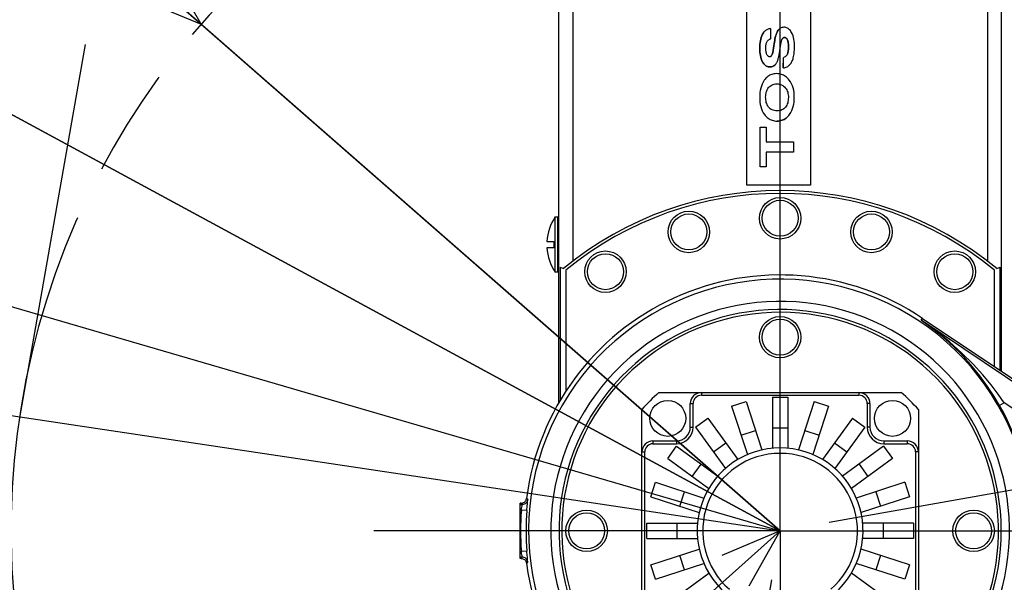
# Model space of a CAD drawing. Header units: millimetres. Extents: x 0 to 770, y -15 to 420.
# Tile 72 of 116: x 344 to 373, y 290 to 307. Entities that reach past the tile are written whole.
import ezdxf

# ---------------------------------------------------------------- set-up
doc = ezdxf.new("R2010")
doc.units = ezdxf.units.MM
doc.header["$LTSCALE"] = 32.67
doc.linetypes.add('CENTER', pattern=[0.6, 0.375, -0.075, 0.075, -0.075])
doc.linetypes.add('PHANTOM', pattern=[0.8, 0.45, -0.05, 0.1, -0.05, 0.1, -0.05])
doc.layers.get('0').update_dxf_attribs({"linetype": 'CONTINUOUS'})
for name, color, linetype in [('ASSY', 7, 'CONTINUOUS'), ('AXIS', 7, 'CONTINUOUS'), ('CHAMFER', 7, 'CONTINUOUS'), ('CRV2', 7, 'CONTINUOUS'), ('DRA_ITEM', 7, 'CONTINUOUS'), ('DRIV_DIM', 7, 'CONTINUOUS'), ('HOLE', 7, 'CONTINUOUS'), ('PARAM_DIM', 7, 'CONTINUOUS'), ('ROUND', 7, 'CONTINUOUS')]:
    doc.layers.add(name, color=color, linetype=linetype)
doc.styles.get("Standard").update_dxf_attribs({"font": 'txt', "width": 0.8})
doc.dimstyles.new('DIMSTYLE_10', dxfattribs={"dimtxt": 3.8, "dimasz": 1.8, "dimexe": 2, "dimexo": 1.5, "dimgap": 0.95, "dimtad": 1, "dimdec": 3, "dimlfac": 12, "dimdsep": 46, "dimtxsty": 'STANDARD', "dimblk": 'OPEN', "dimblk1": 'OPEN', "dimblk2": 'OPEN', "dimcen": 0.09, "dimadec": 0, "dimazin": 0, "dimtp": 0.001, "dimtm": 0.001, "dimtfac": 1, "dimtdec": 3, "dimtofl": 0, "dimtmove": 0, "dimatfit": 3, "dimldrblk": 'OPEN', "dimfxl": 1, "dimtolj": 1, "dimarcsym": 0})
doc.dimstyles.new('DIMSTYLE_12', dxfattribs={"dimtxt": 3.8, "dimasz": 1.8, "dimexe": 2, "dimexo": 1.5, "dimgap": 1.9, "dimtad": 1, "dimdec": 3, "dimlfac": 12, "dimdsep": 46, "dimtxsty": 'STANDARD', "dimblk": 'OPEN', "dimblk1": 'OPEN', "dimblk2": 'OPEN', "dimcen": 0.09, "dimadec": 0, "dimazin": 0, "dimtp": 0.5, "dimtm": 0.5, "dimtfac": 1, "dimtdec": 3, "dimtofl": 0, "dimtmove": 0, "dimatfit": 3, "dimldrblk": 'OPEN', "dimfxl": 1, "dimtolj": 1, "dimarcsym": 0})
doc.dimstyles.new('DIMSTYLE_13', dxfattribs={"dimtxt": 3.8, "dimasz": 1.8, "dimexe": 2, "dimexo": 1.5, "dimtad": 1, "dimdec": 3, "dimlfac": 12, "dimdsep": 46, "dimtxsty": 'STANDARD', "dimblk": 'OPEN', "dimblk1": 'OPEN', "dimblk2": 'OPEN', "dimcen": 0.09, "dimadec": 0, "dimazin": 0, "dimtp": 0.001, "dimtm": 0.001, "dimtfac": 1, "dimtdec": 3, "dimtofl": 0, "dimtmove": 0, "dimatfit": 3, "dimldrblk": 'OPEN', "dimfxl": 1, "dimtolj": 1, "dimarcsym": 0})
doc.dimstyles.new('DIMSTYLE_14', dxfattribs={"dimtxt": 3.8, "dimasz": 1.8, "dimexe": 2, "dimexo": 1.5, "dimgap": 0.95, "dimtad": 1, "dimdec": 1, "dimlfac": 12, "dimdsep": 46, "dimtxsty": 'STANDARD', "dimblk": 'OPEN', "dimblk1": 'OPEN', "dimblk2": 'OPEN', "dimcen": 0.09, "dimadec": 0, "dimazin": 0, "dimtp": 0.001, "dimtm": 0.001, "dimtfac": 1, "dimtdec": 1, "dimtofl": 0, "dimtmove": 0, "dimatfit": 3, "dimldrblk": 'OPEN', "dimfxl": 1, "dimtolj": 1, "dimarcsym": 0})
doc.dimstyles.new('DIMSTYLE_9', dxfattribs={"dimtxt": 3.8, "dimasz": 1.8, "dimexe": 2, "dimexo": 1.5, "dimtad": 1, "dimdec": 1, "dimlfac": 12, "dimdsep": 46, "dimtxsty": 'STANDARD', "dimblk": 'OPEN', "dimblk1": 'OPEN', "dimblk2": 'OPEN', "dimcen": 0.09, "dimadec": 0, "dimazin": 0, "dimtp": 0.001, "dimtm": 0.001, "dimtfac": 1, "dimtdec": 1, "dimtofl": 0, "dimtmove": 0, "dimatfit": 3, "dimldrblk": 'OPEN', "dimfxl": 1, "dimtolj": 1, "dimarcsym": 0})

# ---------------------------------------------------------------- blocks, each defined once
blk = doc.blocks.new('_OPEN')
at = {"color": 0, "linetype": 'BYBLOCK'}
for p, q in [((0, 0), (-1, 0.342)), ((-1, -0.342), (0, 0)), ((-1, 0), (0, 0))]:
    blk.add_line(p, q, dxfattribs=at)
blk = doc.blocks.new('*D45')
at = {"layer": 'DRIV_DIM', "color": 2, "linetype": 'CONTINUOUS'}
blk.add_line((279.165, 304.702), (366.727, 291.599), dxfattribs=at)
at = {"layer": 'DRIV_DIM', "color": 2, "linetype": 'CONTINUOUS', "xscale": 1.8, "yscale": 1.8, "zscale": 1.8, "rotation": 171.4889994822}
blk.add_blockref('_OPEN', (279.165, 304.702), dxfattribs=at)
blk = doc.blocks.new('*D46')
at = {"layer": 'DRIV_DIM', "color": 2, "linetype": 'CONTINUOUS'}
blk.add_line((291.328, 313.577), (366.727, 291.599), dxfattribs=at)
at = {"layer": 'DRIV_DIM', "color": 2, "linetype": 'CONTINUOUS', "xscale": 1.8, "yscale": 1.8, "zscale": 1.8, "rotation": 163.7489252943}
blk.add_blockref('_OPEN', (291.328, 313.577), dxfattribs=at)
blk = doc.blocks.new('*D47')
at = {"layer": 'DRIV_DIM', "color": 2, "linetype": 'CONTINUOUS'}
for p, q in [((366.727, 291.599), (314.151, 320.057)), ((333.748, 309.45), (333.748, 309.45)), ((333.748, 309.45), (366.727, 291.599))]:
    blk.add_line(p, q, dxfattribs=at)
at = {"layer": 'DRIV_DIM', "color": 2, "linetype": 'CONTINUOUS', "xscale": 1.8, "yscale": 1.8, "zscale": 1.8, "rotation": 331.5735432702}
blk.add_blockref('_OPEN', (333.748, 309.45), dxfattribs=at)
blk = doc.blocks.new('*D48')
at = {"layer": 'DRIV_DIM', "color": 2, "linetype": 'CONTINUOUS'}
for p, q in [((366.727, 291.599), (331.892, 322.069)), ((349.276, 306.864), (349.276, 306.864)), ((349.276, 306.864), (366.727, 291.599))]:
    blk.add_line(p, q, dxfattribs=at)
at = {"layer": 'DRIV_DIM', "color": 2, "linetype": 'CONTINUOUS', "xscale": 1.8, "yscale": 1.8, "zscale": 1.8, "rotation": 318.8256804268}
blk.add_blockref('_OPEN', (349.276, 306.864), dxfattribs=at)
blk = doc.blocks.new('*D55')
at = {"layer": 'DRIV_DIM', "color": 2, "linetype": 'CONTINUOUS'}
for p, q in [((366.727, 354.016), (366.727, 396.92)), ((383.394, 304.298), (383.394, 396.92)), ((366.727, 394.92), (375.06, 394.92)), ((383.394, 394.92), (375.06, 394.92))]:
    blk.add_line(p, q, dxfattribs=at)
at = {"layer": 'DRIV_DIM', "color": 2, "linetype": 'CONTINUOUS', "xscale": 1.8, "yscale": 1.8, "zscale": 1.8, "rotation": 180}
blk.add_blockref('_OPEN', (366.727, 394.92), dxfattribs=at)
at = {"layer": 'DRIV_DIM', "color": 2, "linetype": 'CONTINUOUS', "xscale": 1.8, "yscale": 1.8, "zscale": 1.8}
blk.add_blockref('_OPEN', (383.394, 394.92), dxfattribs=at)
blk = doc.blocks.new('*D56')
at = {"layer": 'DRIV_DIM', "color": 2, "linetype": 'CONTINUOUS'}
for p, q in [((278.19, 293.099), (278.19, 403.496)), ((383.394, 304.298), (383.394, 403.496)), ((278.19, 401.496), (330.792, 401.496)), ((383.394, 401.496), (330.792, 401.496))]:
    blk.add_line(p, q, dxfattribs=at)
at = {"layer": 'DRIV_DIM', "color": 2, "linetype": 'CONTINUOUS', "xscale": 1.8, "yscale": 1.8, "zscale": 1.8, "rotation": 180}
blk.add_blockref('_OPEN', (278.19, 401.496), dxfattribs=at)
at = {"layer": 'DRIV_DIM', "color": 2, "linetype": 'CONTINUOUS', "xscale": 1.8, "yscale": 1.8, "zscale": 1.8}
blk.add_blockref('_OPEN', (383.394, 401.496), dxfattribs=at)
blk = doc.blocks.new('*D58')
at = {"layer": 'DRIV_DIM', "color": 2, "linetype": 'CONTINUOUS'}
for p, q in [((365.227, 380.136), (264.326, 380.136)), ((266.326, 380.136), (266.326, 319.201)), ((266.326, 258.266), (266.326, 319.201)), ((283.205, 258.266), (264.326, 258.266))]:
    blk.add_line(p, q, dxfattribs=at)
at = {"layer": 'DRIV_DIM', "color": 2, "linetype": 'CONTINUOUS', "xscale": 1.8, "yscale": 1.8, "zscale": 1.8}
for p, rotation in [((266.326, 380.136), 90), ((266.326, 258.266), 270)]:
    blk.add_blockref('_OPEN', p, dxfattribs=dict(at, rotation=rotation))
blk = doc.blocks.new('*D64')
at = {"layer": 'PARAM_DIM', "color": 2, "linetype": 'CONTINUOUS'}
for p, q in [((366.727, 293.099), (366.727, 340.916)), ((368.204, 291.86), (415.295, 300.163))]:
    blk.add_line(p, q, dxfattribs=at)
for points in [[(368.538, 339.497), (366.727, 338.916), (368.515, 338.266)], [(412.375, 301.464), (413.325, 299.816), (413.583, 301.7)]]:
    blk.add_lwpolyline(points, dxfattribs=at)
for start, end in [(50, 90), (10, 50)]:
    blk.add_arc((366.727, 291.599), 47.317, start, end, dxfattribs=at)
blk = doc.blocks.new('*D65')
at = {"layer": 'PARAM_DIM', "color": 2, "linetype": 'CONTINUOUS'}
for p, q in [((366.727, 293.099), (366.727, 340.916)), ((366.467, 290.122), (358.163, 243.031))]:
    blk.add_line(p, q, dxfattribs=at)
for points in [[(364.939, 338.266), (366.727, 338.916), (364.916, 339.497)], [(356.626, 244.743), (358.51, 245.001), (356.863, 245.951)]]:
    blk.add_lwpolyline(points, dxfattribs=at)
for start, end in [(90, 175), (175, 260)]:
    blk.add_arc((366.727, 291.599), 47.317, start, end, dxfattribs=at)

msp = doc.modelspace()

# ---------------------------------------------------------------- linework, layer by layer
at = {"color": 7, "linetype": 'CONTINUOUS'}
for p, q in [((365.727011, 302.015764), (365.727011, 322.507973)), ((367.643677, 322.49862), (367.643677, 302.015764)), ((366.288872, 306.670583), (366.257102, 306.639715)), ((366.440647, 306.72911), (366.439724, 306.421073)), ((366.685633, 306.703818), (366.667498, 306.6812)), ((366.687574, 306.705978), (366.685633, 306.703818)), ((366.225255, 306.600321), (366.199052, 306.558349)), ((366.350228, 306.362816), (366.355411, 306.368725)), ((366.439724, 306.421073), (366.439286, 306.420596)), ((366.456116, 305.900465), (366.449398, 305.894171)), ((366.458654, 305.903411), (366.456116, 305.900465)), ((366.823484, 305.545769), (366.824407, 305.853807)), ((366.823922, 305.546246), (366.824845, 305.854283)), ((366.563272, 305.624736), (366.584277, 305.644738)), ((366.584277, 305.644738), (366.585459, 305.646024)), ((366.823922, 305.546246), (366.823484, 305.545769)), ((367.015369, 305.635517), (367.02302, 305.644252)), ((366.37785, 304.952209), (366.394534, 304.971992)), ((366.872026, 304.345029), (366.86579, 304.338469)), ((366.888364, 304.364408), (366.872026, 304.345029)), ((366.933303, 304.053847), (366.961483, 304.08109)), ((366.961436, 304.081021), (366.969072, 304.089172)), ((366.12589, 302.562939), (366.129488, 303.764285)), ((366.126328, 302.563415), (366.129927, 303.764762)), ((366.129927, 303.764762), (366.129488, 303.764285)), ((366.129927, 303.764762), (366.309399, 303.764762)), ((366.309399, 303.764762), (366.308061, 303.318107)), ((366.308061, 303.318107), (367.129965, 303.318107)), ((367.129965, 303.318107), (367.129043, 303.010069)), ((366.307139, 303.010069), (366.305801, 302.563415)), ((367.128605, 303.009593), (366.306701, 303.009593)), ((367.129043, 303.010069), (366.307139, 303.010069)), ((367.129043, 303.010069), (367.128605, 303.009593)), ((366.126328, 302.563415), (366.12589, 302.562939)), ((366.305363, 302.562939), (366.12589, 302.562939)), ((366.305801, 302.563415), (366.126328, 302.563415)), ((366.305801, 302.563415), (366.305363, 302.562939)), ((367.643677, 302.015764), (365.727011, 302.015764)), ((359.943677, 299.390764), (359.943677, 301.057431)), ((359.943677, 301.057431), (360.027011, 301.057431)), ((360.027011, 299.390764), (360.027011, 301.057431)), ((360.027011, 301.015764), (360.060344, 301.015764)), ((359.696713, 300.319931), (359.902011, 300.319931)), ((359.902011, 300.128264), (359.696713, 300.128264)), ((359.902011, 300.319931), (359.902011, 300.128264)), ((360.027011, 299.390764), (359.943677, 299.390764)), ((360.060344, 299.432431), (360.027011, 299.432431)), ((373.185344, 296.548417), (373.185344, 299.450915)), ((371.021951, 298.000026), (376.819751, 294.109778)), ((365.265888, 295.35437), (365.701789, 295.496003)), ((365.265888, 295.35437), (365.73977, 293.895912)), ((365.701789, 295.496003), (366.175671, 294.037545)), ((366.497844, 295.622086), (366.497844, 294.088572)), ((366.497844, 295.622086), (366.956177, 295.622086)), ((366.956177, 295.622086), (366.956177, 294.088572)), ((367.752232, 295.496003), (367.27835, 294.037545)), ((368.188133, 295.35437), (367.714251, 293.895912)), ((367.752232, 295.496003), (368.188133, 295.35437)), ((364.176958, 294.719063), (364.547757, 294.988464)), ((364.547757, 294.988464), (365.449134, 293.747825)), ((368.906264, 294.988464), (368.004887, 293.747825)), ((368.906264, 294.988464), (369.277064, 294.719063)), ((364.176958, 294.719063), (365.078335, 293.478424)), ((365.549154, 294.482569), (365.985055, 294.624201)), ((366.497844, 294.705419), (366.956177, 294.705419)), ((367.468966, 294.624201), (367.904867, 294.482569)), ((369.277064, 294.719063), (368.375687, 293.478424)), ((364.715761, 293.977464), (365.08656, 294.246865)), ((368.367461, 294.246865), (368.738261, 293.977464)), ((363.337644, 293.778351), (363.607045, 294.14915)), ((363.607045, 294.14915), (364.847684, 293.247773)), ((369.846976, 294.14915), (368.606337, 293.247773)), ((369.846976, 294.14915), (370.116378, 293.778351)), ((363.337644, 293.778351), (364.578283, 292.876974)), ((364.079243, 293.239548), (364.348644, 293.610347)), ((370.116378, 293.778351), (368.875739, 292.876974)), ((369.105377, 293.610347), (369.374779, 293.239548)), ((362.830105, 292.624319), (362.971738, 293.06022)), ((362.971738, 293.06022), (364.430196, 292.586338)), ((370.482284, 293.06022), (369.023825, 292.586338)), ((370.482284, 293.06022), (370.623917, 292.624319)), ((363.701907, 292.341053), (363.843539, 292.776954)), ((369.610482, 292.776954), (369.752115, 292.341053)), ((362.830105, 292.624319), (364.288563, 292.150437)), ((370.623917, 292.624319), (369.165458, 292.150437)), ((362.704022, 291.369931), (362.704022, 291.828264)), ((362.704022, 291.828264), (364.237536, 291.828264)), ((363.620689, 291.369931), (363.620689, 291.828264)), ((370.749999, 291.828264), (369.216485, 291.828264)), ((369.833333, 291.828264), (369.833333, 291.369931)), ((370.749999, 291.828264), (370.749999, 291.369931)), ((362.704022, 291.369931), (364.237536, 291.369931)), ((370.749999, 291.369931), (369.216485, 291.369931)), ((362.830105, 290.573876), (364.288563, 291.047758)), ((370.623917, 290.573876), (369.165458, 291.047758)), ((362.971738, 290.137975), (364.430196, 290.611857)), ((363.843539, 290.421241), (363.701907, 290.857142)), ((370.482284, 290.137975), (369.023825, 290.611857)), ((369.752115, 290.857142), (369.610482, 290.421241)), ((362.971738, 290.137975), (362.830105, 290.573876)), ((363.337644, 289.419844), (364.578283, 290.321221)), ((370.116378, 289.419844), (368.875739, 290.321221)), ((370.623917, 290.573876), (370.482284, 290.137975))]:
    msp.add_line(p, q, dxfattribs=at)
at = {"color": 9, "linetype": 'CONTINUOUS'}
for p, q in [((366.199052, 306.558349), (366.198614, 306.557873)), ((366.635094, 306.625053), (366.634656, 306.624577)), ((366.859977, 306.462144), (366.859539, 306.461668)), ((366.948657, 306.389082), (366.948219, 306.388606)), ((366.115274, 306.135624), (366.114836, 306.135148)), ((366.538117, 306.211476), (366.537679, 306.211)), ((366.980155, 306.18491), (366.979717, 306.184434)), ((366.502698, 306.00301), (366.50226, 306.002534)), ((366.94644, 305.96598), (366.946002, 305.965504)), ((366.199695, 305.722854), (366.199257, 305.722378)), ((366.422911, 305.573969), (366.422472, 305.573493)), ((366.51748, 305.595486), (366.517042, 305.59501))]:
    msp.add_line(p, q, dxfattribs=at)
at = {"color": 7, "linetype": 'CONTINUOUS'}
for points in [[(366.198614, 306.557873), (366.224749, 306.599748), (366.257102, 306.639715)], [(366.440647, 306.72911), (366.414889, 306.725185), (366.391049, 306.720094), (366.36861, 306.713728), (366.34716, 306.705855), (366.326536, 306.696176), (366.306965, 306.684455), (366.288872, 306.670583)], [(366.634656, 306.624577), (366.650526, 306.65487), (366.667498, 306.6812)], [(366.667941, 306.681683), (366.650966, 306.65535), (366.635094, 306.625053)], [(366.839825, 306.770182), (366.809954, 306.768431), (366.780867, 306.762891), (366.753519, 306.753433), (366.728284, 306.740126), (366.705519, 306.723318), (366.687574, 306.705978)], [(367.071885, 306.615169), (367.054541, 306.643161), (367.03461, 306.670382), (367.013127, 306.694734), (366.991209, 306.715056), (366.969128, 306.731568), (366.946367, 306.744974), (366.922122, 306.755718), (366.89578, 306.763757), (366.867893, 306.768628), (366.839825, 306.770182)], [(366.114836, 306.135148), (366.116188, 306.197813), (366.119712, 306.255383), (366.125362, 306.309393), (366.133322, 306.361208), (366.144052, 306.412047), (366.158123, 306.462143), (366.176114, 306.51101), (366.198614, 306.557873)], [(366.199052, 306.558349), (366.176327, 306.510949), (366.158124, 306.461253), (366.14397, 306.410373), (366.133309, 306.359166), (366.125503, 306.307529), (366.120009, 306.254126), (366.11659, 306.197407), (366.115274, 306.135624)], [(366.327271, 306.326608), (366.337565, 306.345425), (366.350228, 306.362816)], [(366.439286, 306.420596), (366.416558, 306.411606), (366.394918, 306.400355), (366.374678, 306.38648), (366.354975, 306.368248)], [(366.355411, 306.368725), (366.365039, 306.378365), (366.381614, 306.391845), (366.399639, 306.403311), (366.419013, 306.412984), (366.439724, 306.421073)], [(366.537679, 306.211), (366.545993, 306.269535), (366.554297, 306.321968), (366.562733, 306.369849), (366.571521, 306.414637), (366.580988, 306.457738), (366.59157, 306.500301), (366.603656, 306.542499), (366.617738, 306.584071), (366.634656, 306.624577)], [(366.635094, 306.625053), (366.617944, 306.583924), (366.60363, 306.541472), (366.591379, 306.498401), (366.580739, 306.455252), (366.571322, 306.41203), (366.562659, 306.367561), (366.554388, 306.320362), (366.546263, 306.268886), (366.538117, 306.211476)], [(366.759347, 306.311031), (366.762197, 306.326618), (366.765078, 306.340786), (366.768045, 306.353913), (366.771182, 306.366363), (366.774609, 306.378468), (366.778457, 306.390402), (366.782865, 306.402147), (366.788031, 306.413584)], [(366.788031, 306.413584), (366.794254, 306.424591), (366.801523, 306.434642), (366.804693, 306.438282)], [(366.804693, 306.438282), (366.809521, 306.443118), (366.818103, 306.44993), (366.827344, 306.455211), (366.837384, 306.459033), (366.848359, 306.461373), (366.859977, 306.462144)], [(366.859539, 306.461668), (366.846959, 306.460759), (366.834678, 306.457847), (366.823008, 306.452736), (366.812284, 306.445427)], [(366.948219, 306.388606), (366.942295, 306.400991), (366.935563, 306.412952), (366.928059, 306.424073), (366.919765, 306.434105), (366.910498, 306.442971), (366.900083, 306.450476), (366.88827, 306.456367), (366.874801, 306.460261), (366.859539, 306.461668)], [(366.859977, 306.462144), (366.87655, 306.460476), (366.891131, 306.455839), (366.903852, 306.448808), (366.91503, 306.439808), (366.924941, 306.429117), (366.933792, 306.416927), (366.941705, 306.403432), (366.948657, 306.389082)], [(366.979717, 306.184434), (366.97938, 306.214446), (366.978221, 306.24209), (366.97624, 306.268075), (366.973359, 306.29302), (366.969389, 306.317505), (366.964079, 306.341706), (366.957137, 306.365495), (366.948219, 306.388606)], [(366.948657, 306.389082), (366.957727, 306.36552), (366.964783, 306.341125), (366.970126, 306.316382), (366.974056, 306.291585), (366.976851, 306.266706), (366.978742, 306.241123), (366.979839, 306.214112), (366.980155, 306.18491)], [(367.159584, 306.170535), (367.158563, 306.236892), (367.155227, 306.297624), (367.149617, 306.354442), (367.141518, 306.408871), (367.130388, 306.462296), (367.115535, 306.514968), (367.096259, 306.566267), (367.071885, 306.615169)], [(366.199257, 305.722377), (366.176203, 305.768446), (366.157648, 305.816865), (366.143208, 305.866549), (366.132362, 305.916667), (366.124493, 305.967255), (366.119061, 306.019553), (366.115832, 306.074981), (366.114836, 306.135148)], [(366.115274, 306.135624), (366.116294, 306.074834), (366.119605, 306.018712), (366.125173, 305.965869), (366.133183, 305.91508), (366.144095, 305.865246), (366.158464, 305.816213), (366.176833, 305.768483), (366.199695, 305.722854)], [(366.294772, 306.143838), (366.295455, 306.17413), (366.297259, 306.202024), (366.300185, 306.228304), (366.304371, 306.253671), (366.310075, 306.278565), (366.3176, 306.30297), (366.327271, 306.326608)], [(366.329532, 305.946695), (366.319452, 305.968855), (366.311692, 305.992114), (366.305858, 306.015816), (366.301573, 306.039603), (366.298508, 306.063536), (366.296402, 306.088336), (366.29515, 306.114817), (366.294772, 306.143838)], [(366.50226, 306.002534), (366.515176, 306.066813), (366.526893, 306.136323), (366.537679, 306.211)], [(366.538117, 306.211476), (366.534269, 306.183579), (366.530334, 306.156507), (366.52628, 306.130096), (366.522075, 306.104209), (366.517675, 306.078701), (366.513026, 306.053423), (366.508063, 306.028242), (366.502698, 306.00301)], [(366.656832, 305.774074), (366.662716, 305.791541), (366.66789, 305.809161), (366.672614, 305.826947), (366.677022, 305.844892), (366.681254, 305.863258), (366.685475, 305.882612), (366.689827, 305.90358), (366.694427, 305.926785), (366.699314, 305.95252), (366.7045, 305.980966), (366.710005, 306.012331), (366.715854, 306.046872), (366.722066, 306.084798), (366.728656, 306.126309)], [(366.728656, 306.126309), (366.738323, 306.186654), (366.748582, 306.248224), (366.759347, 306.311031)], [(366.946002, 305.965504), (366.954982, 305.991079), (366.962231, 306.017323), (366.967935, 306.043897), (366.972289, 306.07054), (366.975503, 306.097312), (366.977768, 306.124784), (366.979172, 306.153587), (366.979717, 306.184434)], [(366.980155, 306.18491), (366.979592, 306.153521), (366.978134, 306.124153), (366.975785, 306.096249), (366.972486, 306.06932), (366.968095, 306.042897), (366.962432, 306.01683), (366.955294, 305.991152), (366.94644, 305.96598)], [(367.123957, 305.851203), (367.133331, 305.889328), (367.140912, 305.928001), (367.146916, 305.966912), (367.151539, 306.005789), (367.154983, 306.044748), (367.15743, 306.084579), (367.158966, 306.126177), (367.159584, 306.170535)], [(366.413636, 305.882007), (366.399713, 305.883366), (366.386407, 305.887413), (366.373755, 305.894092), (366.361732, 305.903379), (366.350352, 305.915245), (366.339686, 305.929577), (366.329532, 305.946695)], [(366.449398, 305.894171), (366.438541, 305.887328), (366.42655, 305.883305), (366.413636, 305.882007)], [(366.458215, 305.902935), (366.469701, 305.918743), (366.479076, 305.935097), (366.486689, 305.951679), (366.492903, 305.968398), (366.498025, 305.985329), (366.50226, 306.002534)], [(366.502698, 306.00301), (366.498442, 305.985729), (366.4933, 305.968749), (366.487067, 305.952011), (366.479456, 305.93546), (366.470101, 305.919159), (366.458654, 305.903411)], [(366.585459, 305.646024), (366.597822, 305.660658), (366.610042, 305.677717), (366.621009, 305.6955), (366.630877, 305.713756), (366.639923, 305.732598), (366.648491, 305.752519), (366.656832, 305.774074)], [(366.909827, 305.906508), (366.900055, 305.89669), (366.877652, 305.87909), (366.852287, 305.864908), (366.824845, 305.854283)], [(366.94644, 305.96598), (366.934656, 305.940983), (366.919146, 305.917505), (366.909827, 305.906508)], [(367.02302, 305.644252), (367.040481, 305.666829), (367.056416, 305.690626), (367.070814, 305.715356), (367.083714, 305.740753), (367.095253, 305.766717), (367.105681, 305.793521), (367.115201, 305.821533), (367.123957, 305.851203)], [(366.422472, 305.573493), (366.395717, 305.574925), (366.368964, 305.579472), (366.343505, 305.58709), (366.320059, 305.597349), (366.298169, 305.610139), (366.276997, 305.625895), (366.25601, 305.645307), (366.235358, 305.668712), (366.216084, 305.695097), (366.199257, 305.722377)], [(366.199695, 305.722854), (366.216355, 305.695823), (366.2355, 305.669559), (366.256155, 305.646084), (366.277261, 305.626516), (366.298547, 305.610655), (366.320488, 305.59783), (366.343829, 305.587608), (366.369151, 305.580007), (366.395941, 305.575425), (366.422911, 305.573969)], [(366.517042, 305.59501), (366.494367, 305.585656), (366.470813, 305.57889), (366.446728, 305.574832), (366.422472, 305.573493)], [(366.422911, 305.573969), (366.447098, 305.5753), (366.471176, 305.57935), (366.494743, 305.586111), (366.51748, 305.595486)], [(366.563272, 305.624736), (366.540828, 305.608232), (366.517042, 305.59501)], [(366.51748, 305.595486), (366.541106, 305.608606), (366.563572, 305.625096)], [(366.823922, 305.546246), (366.854278, 305.551457), (366.882732, 305.558351), (366.909659, 305.567043), (366.935287, 305.577725), (366.959762, 305.590691), (366.982832, 305.606124), (367.004062, 305.624034), (367.015369, 305.635517)], [(366.249713, 305.172493), (366.215069, 305.116342), (366.1857, 305.056933), (366.161706, 304.99521), (366.142912, 304.932081), (366.128869, 304.867932), (366.119013, 304.802063), (366.11303, 304.733527), (366.110857, 304.661151)], [(366.29854, 305.234147), (366.272561, 305.203603), (366.249713, 305.172493)], [(366.618776, 305.372718), (366.582004, 305.371412), (366.544519, 305.367204), (366.507755, 305.359933), (366.473029, 305.349863), (366.441024, 305.337484), (366.410972, 305.322817), (366.382094, 305.305587), (366.35375, 305.285286), (366.325522, 305.261248), (366.29854, 305.234147)], [(367.001617, 305.179681), (366.976288, 305.209425), (366.948304, 305.238337), (366.918593, 305.264981), (366.888315, 305.288295), (366.858378, 305.307919), (366.828374, 305.324492), (366.797618, 305.338551), (366.765283, 305.35041), (366.730508, 305.360104), (366.693682, 305.367208), (366.65599, 305.371395), (366.618776, 305.372718)], [(367.155066, 304.662178), (367.153087, 304.737831), (367.146723, 304.809402), (367.135881, 304.877716), (367.12028, 304.943347), (367.099436, 305.006734), (367.072887, 305.067659), (367.040316, 305.125542), (367.001617, 305.179681)], [(366.290336, 304.663205), (366.291706, 304.704541), (366.295542, 304.743921), (366.301898, 304.781781), (366.310933, 304.818422), (366.322907, 304.854069), (366.338026, 304.88852), (366.356364, 304.921376), (366.37785, 304.952209)], [(366.394534, 304.971992), (366.400266, 304.978039), (366.42528, 305.000822), (366.452985, 305.020401), (366.483359, 305.036562), (366.516262, 305.04912), (366.551276, 305.057936), (366.587787, 305.063045), (366.625331, 305.06468)], [(366.625331, 305.06468), (366.663969, 305.063015), (366.701687, 305.057806), (366.738048, 305.048798), (366.772413, 305.035935), (366.804307, 305.019345), (366.833535, 304.999228), (366.860024, 304.975831), (366.883831, 304.949373)], [(366.883831, 304.949373), (366.906746, 304.91767), (366.926333, 304.88361), (366.942396, 304.847779), (366.954958, 304.810792), (366.964265, 304.773009), (366.970669, 304.734206), (366.974402, 304.694014), (366.975563, 304.65191)], [(366.110857, 304.661151), (366.112697, 304.585139), (366.118557, 304.513892), (366.128464, 304.446067), (366.142743, 304.380571), (366.162045, 304.316525), (366.186984, 304.254214), (366.217928, 304.194589), (366.254923, 304.138769)], [(366.377661, 304.368225), (366.35603, 304.400156), (366.337514, 304.434161), (366.322267, 304.46973), (366.310267, 304.506335), (366.301314, 304.543684), (366.295111, 304.58201), (366.291472, 304.621684), (366.290336, 304.663205)], [(366.975563, 304.65191), (366.974222, 304.610966), (366.970444, 304.571849), (366.964145, 304.534164), (366.955151, 304.497656), (366.943198, 304.46214), (366.928095, 304.427833), (366.909785, 304.395122), (366.888364, 304.364408)], [(367.011579, 304.141338), (367.048063, 304.197762), (367.078748, 304.257947), (367.10355, 304.320709), (367.122751, 304.384932), (367.136955, 304.450187), (367.146868, 304.517337), (367.152877, 304.587528), (367.155066, 304.662178)], [(366.637854, 304.252488), (366.597726, 304.25413), (366.558673, 304.259315), (366.521294, 304.268347), (366.486453, 304.281256), (366.454701, 304.297838), (366.426084, 304.317914), (366.400469, 304.341374), (366.377661, 304.368225)], [(366.86579, 304.338469), (366.840588, 304.315729), (366.812655, 304.296277), (366.78197, 304.280261), (366.748642, 304.267834), (366.713102, 304.259125), (366.676005, 304.254093), (366.637854, 304.252488)], [(366.254923, 304.138769), (366.278873, 304.108725), (366.305574, 304.079635), (366.334218, 304.052874), (366.363737, 304.029455), (366.393271, 304.009707), (366.423234, 303.992984), (366.454305, 303.978768), (366.487294, 303.966776), (366.523032, 303.957003), (366.561031, 303.949892), (366.599953, 303.945744), (366.638291, 303.94445)], [(366.933303, 304.053847), (366.904371, 304.030082), (366.875489, 304.010058), (366.846256, 303.993115), (366.816005, 303.978719), (366.783923, 303.96657), (366.749193, 303.956663), (366.712384, 303.949469), (366.674785, 303.945279), (366.637853, 303.943974)], [(366.638291, 303.94445), (366.67509, 303.945746), (366.712597, 303.949911), (366.749398, 303.957084), (366.784203, 303.966994), (366.816349, 303.979155), (366.846617, 303.993551), (366.875805, 304.010456), (366.904574, 304.030381), (366.933365, 304.053989)], [(366.969072, 304.089172), (366.987847, 304.110686), (367.011579, 304.141338)]]:
    msp.add_lwpolyline(points, dxfattribs=at)
for centre, radius, start, end in [((366.727011, 291.599097), 10.166667, 50.5617751, 129.4382249), ((361.207566, 300.224097), 1.513889, 146.6015115, 176.3705927), ((361.207566, 300.224097), 1.513889, 183.6294073, 213.3984885), ((366.727011, 291.599097), 5.541667, 131.2465334, 138.7534666), ((366.727011, 291.599097), 5.541667, 41.2465334, 48.7534666)]:
    msp.add_arc(centre, radius, start, end, dxfattribs=at)
at = {"layer": 'ASSY', "color": 7, "linetype": 'CONTINUOUS'}
for centre in [(366.727011, 301.015764), (363.973844, 300.604301), (369.480178, 300.604301), (361.461278, 299.405868), (371.992744, 299.405868), (366.727011, 297.432431), (363.338791, 294.987317), (370.115231, 294.987317), (360.893677, 291.599097), (372.560344, 291.599097)]:
    msp.add_circle(centre, 0.541667, dxfattribs=at)
at = {"layer": 'AXIS', "color": 7, "linetype": 'CENTER'}
for q in [(366.727011, 306.118773), (352.207335, 291.599097), (366.727011, 277.079422), (381.246686, 291.599097)]:
    msp.add_line((366.727011, 291.599097), q, dxfattribs=at)
at = {"layer": 'AXIS', "color": 7, "linetype": 'CONTINUOUS'}
for centre in [(366.727011, 301.015764), (363.973844, 300.604301), (369.480178, 300.604301), (361.461278, 299.405868), (371.992744, 299.405868), (366.727011, 297.432431), (360.893677, 291.599097), (372.560344, 291.599097)]:
    msp.add_circle(centre, 0.625, dxfattribs=at)
msp.add_arc((366.727011, 291.599097), 6.583333, 330.9635301, 294.4800219, dxfattribs=at)
at = {"layer": 'CHAMFER', "color": 7, "linetype": 'CONTINUOUS'}
msp.add_line((360.268677, 299.450915), (360.268677, 295.799622), dxfattribs=at)
at = {"layer": 'CRV2', "color": 4, "linetype": 'PHANTOM'}
for p, q in [((350.313548, 331.993234), (343.801741, 295.062943)), ((366.727011, 299.303819), (366.727011, 323.515764))]:
    msp.add_line(p, q, dxfattribs=at)
for radius, start, end in [(88.536908, 10, 260), (78.536908, 10, 260), (37.5, 96.3802692, 260), (23.185474, 91.4080032, 286.2307091)]:
    msp.add_arc((366.727011, 291.599097), radius, start, end, dxfattribs=at)
at = {"layer": 'DRA_ITEM', "color": 2, "linetype": 'CONTINUOUS'}
msp.add_line((366.727011, 291.599097), (346.779593, 273.787837), dxfattribs=at)
msp.add_lwpolyline([(365.794396, 289.941015), (366.727011, 291.599097), (364.974321, 290.859443)], dxfattribs=at)
at = {"layer": 'HOLE', "color": 7, "linetype": 'CONTINUOUS'}
msp.add_arc((366.727011, 291.599097), 6.666667, 332.2858039, 294.5733465, dxfattribs=at)
at = {"layer": 'ROUND', "color": 7, "linetype": 'CONTINUOUS'}
for p, q in [((373.393677, 325.504289), (373.393677, 296.408629)), ((360.060344, 295.464744), (360.060344, 322.111693)), ((360.095129, 299.547486), (360.095129, 295.527741)), ((360.095129, 299.547486), (360.196769, 299.499632)), ((373.257253, 299.499632), (373.358892, 299.547486)), ((373.358892, 296.431969), (373.358892, 299.547486)), ((363.073388, 295.765764), (370.380633, 295.765764)), ((364.018677, 294.724097), (364.018677, 295.432431)), ((369.435344, 295.432431), (369.435344, 294.724097)), ((362.560344, 287.945475), (362.560344, 295.25272)), ((370.893677, 295.25272), (370.893677, 287.945475)), ((362.893677, 294.307431), (363.602011, 294.307431)), ((369.852011, 294.307431), (370.560344, 294.307431)), ((358.893677, 290.765764), (358.893677, 292.432431)), ((358.915811, 292.432431), (358.893677, 292.432431)), ((358.915811, 290.765764), (358.893677, 290.765764))]:
    msp.add_line(p, q, dxfattribs=at)
at = {"layer": 'ROUND', "color": 9, "linetype": 'CONTINUOUS'}
for p, q in [((372.977011, 325.161403), (372.977011, 299.723136)), ((360.477011, 321.513683), (360.477011, 299.723136)), ((370.982789, 297.941661), (371.021951, 298.000026)), ((379.227011, 292.409895), (370.982789, 297.941661)), ((364.352011, 295.765764), (364.352011, 295.682431)), ((364.352011, 295.682431), (369.102011, 295.682431)), ((369.102011, 295.765764), (369.102011, 295.682431)), ((364.018677, 295.432431), (364.102011, 295.432431)), ((364.102011, 294.724097), (364.102011, 295.432431)), ((369.352011, 295.432431), (369.352011, 294.724097)), ((369.435344, 295.432431), (369.352011, 295.432431)), ((373.485392, 295.459887), (373.340724, 295.377244)), ((379.227011, 291.607335), (373.485392, 295.459887)), ((364.018677, 294.724097), (364.102011, 294.724097)), ((369.435344, 294.724097), (369.352011, 294.724097)), ((362.893677, 294.307431), (362.893677, 294.224097)), ((362.893677, 294.224097), (363.602011, 294.224097)), ((363.602011, 294.307431), (363.602011, 294.224097)), ((369.852011, 294.307431), (369.852011, 294.224097)), ((369.852011, 294.224097), (370.560344, 294.224097)), ((370.560344, 294.307431), (370.560344, 294.224097)), ((362.560344, 293.974097), (362.643677, 293.974097)), ((362.643677, 289.224097), (362.643677, 293.974097)), ((370.810344, 293.974097), (370.810344, 289.224097)), ((370.893677, 293.974097), (370.810344, 293.974097)), ((358.893677, 292.393038), (358.95056, 292.393038)), ((358.95056, 292.393038), (358.915811, 292.432431)), ((359.115913, 292.539223), (359.081072, 292.577885)), ((359.098537, 292.301785), (359.111554, 292.453902)), ((358.893677, 292.226428), (358.925142, 292.226428)), ((359.091215, 292.213074), (358.925142, 292.226428)), ((358.893677, 290.971767), (358.925142, 290.971767)), ((359.091215, 290.98512), (358.925142, 290.971767)), ((358.893677, 290.805157), (358.95056, 290.805157)), ((358.915811, 290.765764), (358.95056, 290.805157)), ((359.081072, 290.62031), (359.115913, 290.658972))]:
    msp.add_line(p, q, dxfattribs=at)
for points in [[(373.485392, 295.459887), (373.303612, 295.715136), (373.089146, 295.994397), (372.835935, 296.298093), (372.542145, 296.620451), (372.206646, 296.955062), (371.831422, 297.293121), (371.420988, 297.625174), (370.982789, 297.941661)], [(373.340724, 295.377244), (373.177927, 295.649516), (372.98339, 295.945646), (372.750771, 296.265434), (372.477482, 296.602055), (372.161602, 296.948028), (371.804223, 297.293476), (371.409031, 297.628063), (370.982789, 297.941661)], [(358.945985, 292.349457), (358.948328, 292.363939), (358.950042, 292.375754), (358.951045, 292.384719), (358.951245, 292.390605), (358.95056, 292.393038)], [(359.115913, 292.539223), (359.109521, 292.509805), (359.097941, 292.482014), (359.08155, 292.456756), (359.060884, 292.434857), (359.036617, 292.417032), (359.009541, 292.403861), (358.98054, 292.395775), (358.95056, 292.393038)], [(359.111554, 292.453902), (359.113827, 292.482252), (359.115483, 292.505381), (359.116441, 292.522932), (359.11661, 292.534458), (359.115913, 292.539223)], [(358.925142, 292.226428), (358.928858, 292.249216), (358.93263, 292.271748)], [(358.93263, 292.271748), (358.939899, 292.314007), (358.945985, 292.349457)], [(359.091215, 292.213074), (359.094851, 292.257681), (359.098537, 292.301785)], [(358.943443, 290.863713), (358.932968, 290.924449), (358.929064, 290.947736), (358.925142, 290.971767)], [(359.109083, 290.773608), (359.098868, 290.892498), (359.095052, 290.938082), (359.091215, 290.98512)], [(358.95056, 290.805157), (358.951233, 290.807396), (358.951092, 290.812895), (358.95016, 290.821541), (358.948514, 290.833045), (358.946243, 290.847183), (358.943443, 290.863713)], [(359.115913, 290.658972), (359.109521, 290.68839), (359.097941, 290.716181), (359.08155, 290.741439), (359.060884, 290.763338), (359.036617, 290.781163), (359.009541, 290.794334), (358.98054, 290.80242), (358.95056, 290.805157)], [(359.115913, 290.658972), (359.116597, 290.663357), (359.116484, 290.674126), (359.115596, 290.691051), (359.114008, 290.713573), (359.111806, 290.741249), (359.109083, 290.773608)]]:
    msp.add_lwpolyline(points, dxfattribs=at)
at = {"layer": 'ROUND', "color": 7, "linetype": 'CONTINUOUS'}
for points in [[(358.915811, 292.432431), (358.942401, 292.434565), (358.968345, 292.440927), (358.992928, 292.451347), (359.015521, 292.465554), (359.035556, 292.483188), (359.052517, 292.503794), (359.065974, 292.526855), (359.075578, 292.551781), (359.081072, 292.577885)], [(358.915811, 290.765764), (358.942401, 290.76363), (358.968345, 290.757268), (358.992928, 290.746848), (359.015521, 290.732641), (359.035556, 290.715007), (359.052517, 290.694401), (359.065974, 290.67134), (359.075578, 290.646414), (359.081072, 290.62031)]]:
    msp.add_lwpolyline(points, dxfattribs=at)
for centre, radius, start, end in [((366.727011, 291.599097), 10.25, 50.4243277, 129.5756723), ((366.727011, 291.599097), 7.708333, 56.1388982, 172.7050146), ((364.352011, 295.432431), 0.333333, 90, 180), ((369.102011, 295.432431), 0.333333, 0, 90), ((363.602011, 294.724097), 0.416667, 270, 360), ((369.852011, 294.724097), 0.416667, 180, 270), ((362.893677, 293.974097), 0.333333, 90, 180), ((370.560344, 293.974097), 0.333333, 0, 90), ((366.727011, 291.599097), 2.5, 311.0144997, 228.9855003), ((366.727011, 291.599097), 7.708333, 187.2949854, 255)]:
    msp.add_arc(centre, radius, start, end, dxfattribs=at)
at = {"layer": 'ROUND', "color": 9, "linetype": 'CONTINUOUS'}
for centre, radius, start, end in [((366.727011, 291.599097), 7.582468, 342.3612111, 323.0776686), ((366.727011, 291.599097), 6.913447, 335.6075576, 296.2296853), ((364.352011, 295.432431), 0.25, 90, 180), ((369.102011, 295.432431), 0.25, 0, 90), ((366.727011, 291.599097), 7.616797, 342.6526149, 29.7375797), ((363.602011, 294.724097), 0.5, 270, 360), ((369.852011, 294.724097), 0.5, 180, 270), ((362.893677, 293.974097), 0.25, 90, 180), ((370.560344, 293.974097), 0.25, 0, 90), ((366.727011, 291.599097), 2.333333, 311.0144997, 228.9855003), ((366.727011, 291.599097), 7.82705, 175.4028664, 184.5971336), ((366.727011, 291.599097), 7.66044, 175.4028664, 184.5971336)]:
    msp.add_arc(centre, radius, start, end, dxfattribs=at)

# ---------------------------------------------------------------- dimensions: what is measured, and where the dimension line sits
at = {"layer": 'DRIV_DIM', "color": 2, "linetype": 'CONTINUOUS'}
for base, p1, p2, angle, picture, middle in [((278.190103, 401.495755), (383.393677, 302.797971), (278.190103, 291.599097), 180, '*D56', (321.67189, 401.495755)), ((266.326151, 380.136005), (284.704618, 258.265764), (366.727011, 380.136005), 90, '*D58', (266.326151, 310.080885))]:
    dim = msp.add_linear_dim(base=base, p1=p1, p2=p2, angle=angle, dimstyle='DIMSTYLE_14', dxfattribs=at)
    dim.commit()
    dim.dimension.update_dxf_attribs({"geometry": picture, "text_midpoint": middle, "dimtype": 160})
dim = msp.add_linear_dim(base=(383.393677, 394.920377), p1=(366.727011, 352.515764), p2=(383.393677, 302.797971), dimstyle='DIMSTYLE_10', dxfattribs=at)
dim.commit()
dim.dimension.update_dxf_attribs({"geometry": '*D55', "text_midpoint": (370.500344, 394.920377), "dimtype": 160})
for mpoint, dimstyle, picture, middle in [((349.275605, 306.863914), 'DIMSTYLE_9', '*D48', (332.517794, 322.784185)), ((333.748117, 309.44966), 'DIMSTYLE_13', '*D47', (314.603482, 320.892358)), ((291.328076, 313.577417), 'DIMSTYLE_9', '*D46', (300.019541, 312.033447)), ((279.165119, 304.702497), 'DIMSTYLE_9', '*D45', (294.979168, 303.296546))]:
    dim = msp.add_radius_dim(center=(366.727011, 291.599097), mpoint=mpoint, text='R<>', dimstyle=dimstyle, override={"dimpost": '<>'}, dxfattribs=at)
    dim.commit()
    dim.dimension.update_dxf_attribs({"geometry": picture, "text_midpoint": middle, "dimtype": 164})
at = {"layer": 'PARAM_DIM', "color": 2, "linetype": 'CONTINUOUS'}
for base, line1, line2, picture, middle in [((319.589963, 295.723055), ((366.727011, 291.125926), (366.727011, 291.599097)), ((366.809176, 292.06508), (366.727011, 291.599097)), '*D65', (323.827512, 271.635598)), ((397.141859, 327.846102), ((366.261028, 291.516932), (366.727011, 291.599097)), ((366.727011, 291.125926), (366.727011, 291.599097)), '*D64', (389.142894, 333.269668))]:
    dim = msp.add_angular_dim_2l(base=base, line1=line1, line2=line2, dimstyle='DIMSTYLE_12', override={"dimtad": 2}, dxfattribs=at)
    dim.commit()
    dim.dimension.update_dxf_attribs({"geometry": picture, "text_midpoint": middle, "dimtype": 162})

doc.saveas('drawing.dxf')
